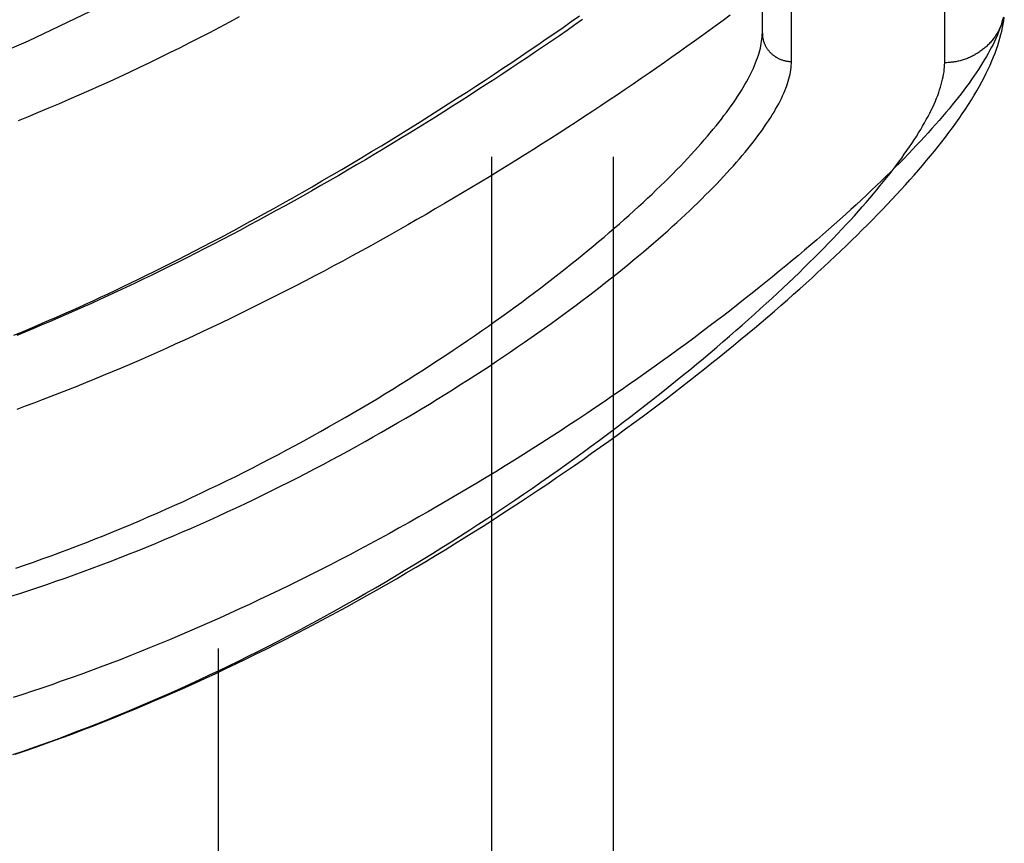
# Model space of a CAD drawing. Header units: inches. Extents: x 0 to 189, y 0 to 122.
# Tile 84 of 226: x 39.5 to 40.512, y 76.885 to 77.732. Entities that reach past the tile are written whole.
import ezdxf

# ---------------------------------------------------------------- set-up
doc = ezdxf.new("R2010")
doc.units = ezdxf.units.IN
doc.header["$LTSCALE"] = 10.388889
doc.header["$MEASUREMENT"] = 0
doc.linetypes.add('HIDDEN', pattern=[0.2, 0.1, -0.1])
for name, color, linetype in [('DEFAULT_2', 8, 'HIDDEN'), ('LEFTHAND_DOOR_ASSEMBLY', 7, 'CONTINUOUS'), ('SUBPANEL', 7, 'CONTINUOUS')]:
    doc.layers.add(name, color=color, linetype=linetype)

msp = doc.modelspace()

# ---------------------------------------------------------------- linework, layer by layer
at = {"layer": 'DEFAULT_2', "color": 8, "linetype": 'HIDDEN'}
msp.add_line((39.704, 36.5685), (39.704, 81.6725), dxfattribs=at)
at = {"layer": 'LEFTHAND_DOOR_ASSEMBLY', "color": 8, "linetype": 'HIDDEN'}
for p, q in [((40.2933, 77.6889), (40.2933, 78.8021)), ((40.2633, 77.7183), (40.2633, 78.7727)), ((40.4508, 77.6877), (40.4508, 77.7455))]:
    msp.add_line(p, q, dxfattribs=at)
for points in [[(40.5111, 77.7344), (40.5104, 77.7319), (40.5097, 77.7292), (40.5089, 77.7266), (40.5079, 77.7238), (40.5069, 77.7211), (40.5058, 77.7183), (40.5046, 77.7154), (40.5033, 77.7125), (40.502, 77.7096), (40.5005, 77.7065), (40.4989, 77.7035), (40.4973, 77.7004), (40.4956, 77.6972), (40.4937, 77.6941), (40.4918, 77.6908), (40.4898, 77.6875), (40.4877, 77.6842), (40.4855, 77.6808), (40.4832, 77.6773), (40.4809, 77.6738), (40.4784, 77.6703), (40.4758, 77.6667), (40.4732, 77.6631), (40.4704, 77.6594), (40.4676, 77.6557), (40.4646, 77.6519), (40.4616, 77.648), (40.4585, 77.6442), (40.4553, 77.6402), (40.4519, 77.6363), (40.4485, 77.6322), (40.445, 77.6282), (40.4414, 77.624), (40.4377, 77.6199), (40.4339, 77.6156), (40.43, 77.6114), (40.426, 77.607), (40.4219, 77.6027), (40.4178, 77.5983), (40.4135, 77.5938), (40.4091, 77.5893), (40.4046, 77.5847), (40.4, 77.5801), (40.3953, 77.5755), (40.3906, 77.5708), (40.3857, 77.566), (40.3807, 77.5612), (40.3756, 77.5564), (40.3705, 77.5515), (40.3652, 77.5466), (40.3598, 77.5416), (40.3543, 77.5366), (40.3487, 77.5315), (40.3431, 77.5264), (40.3373, 77.5213), (40.3314, 77.5161), (40.3254, 77.5108), (40.3193, 77.5056), (40.3131, 77.5002), (40.3068, 77.4949), (40.3005, 77.4895), (40.294, 77.4841), (40.2874, 77.4786), (40.2807, 77.4731), (40.2739, 77.4675), (40.267, 77.462), (40.2601, 77.4564), (40.253, 77.4507), (40.2458, 77.445), (40.2385, 77.4393), (40.2311, 77.4336), (40.2237, 77.4278), (40.2161, 77.422), (40.2084, 77.4162), (40.2007, 77.4104), (40.1928, 77.4045), (40.1849, 77.3986), (40.1768, 77.3927), (40.1687, 77.3868), (40.1605, 77.3809), (40.1522, 77.3749), (40.1438, 77.3689), (40.1353, 77.3629), (40.1267, 77.3569), (40.1181, 77.3509), (40.1093, 77.3449), (40.1005, 77.3389), (40.0916, 77.3329), (40.0827, 77.3269), (40.0736, 77.3208), (40.0645, 77.3148), (40.0553, 77.3088), (40.046, 77.3028), (40.0367, 77.2968), (40.0273, 77.2908), (40.0178, 77.2848), (40.0083, 77.2788), (39.9987, 77.2729), (39.9891, 77.267), (39.9794, 77.2611), (39.9696, 77.2552), (39.9598, 77.2493), (39.9499, 77.2435), (39.94, 77.2377), (39.9301, 77.2319), (39.9201, 77.2261), (39.9101, 77.2204), (39.9, 77.2148), (39.8899, 77.2091), (39.8798, 77.2035), (39.8696, 77.198), (39.8594, 77.1925), (39.8492, 77.187), (39.839, 77.1816), (39.8287, 77.1763), (39.8185, 77.171), (39.8082, 77.1657), (39.7979, 77.1605), (39.7876, 77.1554), (39.7773, 77.1503), (39.767, 77.1453), (39.7566, 77.1403), (39.7463, 77.1354), (39.736, 77.1305), (39.7257, 77.1258), (39.7154, 77.1211), (39.7051, 77.1164), (39.6948, 77.1118), (39.6845, 77.1073), (39.6743, 77.1029), (39.664, 77.0985), (39.6538, 77.0942), (39.6435, 77.0899), (39.6333, 77.0857), (39.6232, 77.0816), (39.613, 77.0776), (39.6029, 77.0736), (39.5927, 77.0698), (39.5826, 77.0659), (39.5726, 77.0622), (39.5625, 77.0585), (39.5525, 77.0549), (39.5425, 77.0514), (39.5326, 77.0479), (39.5226, 77.0445), (39.5127, 77.0412), (39.5028, 77.0379), (39.493, 77.0347)], [(39.4936, 77.4073), (39.5009, 77.4103), (39.5081, 77.4133), (39.5154, 77.4164), (39.5228, 77.4196), (39.5301, 77.4227), (39.5375, 77.426), (39.545, 77.4292), (39.5524, 77.4326), (39.56, 77.4359), (39.5675, 77.4394), (39.5752, 77.4429), (39.5828, 77.4464), (39.5906, 77.45), (39.5984, 77.4537), (39.6062, 77.4574), (39.6141, 77.4612), (39.622, 77.4651), (39.63, 77.469), (39.6381, 77.473), (39.6462, 77.477), (39.6544, 77.4811), (39.6628, 77.4854), (39.6712, 77.4897), (39.6797, 77.4941), (39.6883, 77.4985), (39.697, 77.5031), (39.7058, 77.5077), (39.7146, 77.5124), (39.7236, 77.5173), (39.7327, 77.5222), (39.742, 77.5273), (39.7514, 77.5324), (39.7609, 77.5377), (39.7706, 77.5431), (39.7804, 77.5487), (39.7903, 77.5543), (39.8004, 77.5601), (39.8105, 77.566), (39.8207, 77.5719), (39.8309, 77.5779), (39.8412, 77.584), (39.8514, 77.5901), (39.8615, 77.5962), (39.8716, 77.6023), (39.8816, 77.6084), (39.8916, 77.6146), (39.9015, 77.6207), (39.9113, 77.6269), (39.9211, 77.633), (39.9308, 77.6391), (39.9404, 77.6453), (39.95, 77.6514), (39.9594, 77.6575), (39.9688, 77.6637), (39.9782, 77.6698), (39.9874, 77.6759), (39.9966, 77.6819), (40.0056, 77.688), (40.0146, 77.694), (40.0236, 77.7001), (40.0324, 77.7061), (40.0411, 77.7121), (40.0498, 77.718), (40.0584, 77.724), (40.0668, 77.7299), (40.0752, 77.7358)], [(39.4951, 76.9765), (39.5052, 76.9799), (39.5153, 76.9834), (39.5255, 76.987), (39.5357, 76.9907), (39.5459, 76.9944), (39.5562, 76.9982), (39.5664, 77.0021), (39.5767, 77.0061), (39.587, 77.0101), (39.5973, 77.0143), (39.6077, 77.0185), (39.618, 77.0227), (39.6284, 77.0271), (39.6387, 77.0315), (39.6491, 77.036), (39.6595, 77.0405), (39.6699, 77.0451), (39.6803, 77.0498), (39.6907, 77.0546), (39.7012, 77.0595), (39.7116, 77.0644), (39.722, 77.0693), (39.7324, 77.0744), (39.7428, 77.0795), (39.7532, 77.0846), (39.7636, 77.0899), (39.774, 77.0952), (39.7844, 77.1005), (39.7948, 77.1059), (39.8051, 77.1114), (39.8154, 77.1169), (39.8257, 77.1225), (39.836, 77.1281), (39.8463, 77.1337), (39.8565, 77.1395), (39.8667, 77.1452), (39.8769, 77.151), (39.887, 77.1569), (39.8971, 77.1628), (39.9072, 77.1687), (39.9172, 77.1747), (39.9271, 77.1807), (39.9371, 77.1867), (39.9469, 77.1928), (39.9568, 77.1989), (39.9665, 77.205), (39.9762, 77.2111), (39.9859, 77.2173), (39.9955, 77.2235), (40.005, 77.2297), (40.0145, 77.2359), (40.0239, 77.2421), (40.0333, 77.2484), (40.0426, 77.2546), (40.0518, 77.2609), (40.0609, 77.2672), (40.07, 77.2734), (40.0789, 77.2797), (40.0878, 77.286), (40.0967, 77.2922), (40.1054, 77.2985), (40.1141, 77.3047), (40.1227, 77.311), (40.1311, 77.3172), (40.1396, 77.3235), (40.1479, 77.3297), (40.1561, 77.3359), (40.1643, 77.3421), (40.1723, 77.3482), (40.1803, 77.3544), (40.1882, 77.3605), (40.196, 77.3666), (40.2037, 77.3727), (40.2113, 77.3788), (40.2189, 77.3848), (40.2263, 77.3909), (40.2336, 77.3968), (40.2409, 77.4028), (40.248, 77.4088), (40.2551, 77.4147), (40.262, 77.4206), (40.2689, 77.4264), (40.2757, 77.4322), (40.2824, 77.438), (40.289, 77.4438), (40.2955, 77.4495), (40.3019, 77.4552), (40.3082, 77.4609), (40.3144, 77.4665), (40.3205, 77.4721), (40.3265, 77.4777), (40.3325, 77.4832), (40.3383, 77.4887), (40.3441, 77.4941), (40.3497, 77.4996), (40.3553, 77.505), (40.3608, 77.5103), (40.3661, 77.5156), (40.3714, 77.5209), (40.3766, 77.5262), (40.3818, 77.5314), (40.3868, 77.5366), (40.3917, 77.5418), (40.3965, 77.5469), (40.4013, 77.552), (40.406, 77.5571), (40.4105, 77.5621), (40.415, 77.5671), (40.4194, 77.5721), (40.4238, 77.5771), (40.428, 77.582), (40.4321, 77.587), (40.4362, 77.5918), (40.4402, 77.5967), (40.444, 77.6016), (40.4478, 77.6064), (40.4516, 77.6112), (40.4552, 77.616), (40.4587, 77.6208), (40.4622, 77.6256), (40.4656, 77.6304), (40.4689, 77.6352), (40.4721, 77.64), (40.4752, 77.6448), (40.4782, 77.6496), (40.4811, 77.6543), (40.4838, 77.6589), (40.4865, 77.6635), (40.4889, 77.668), (40.4913, 77.6725), (40.4935, 77.6768), (40.4956, 77.6811), (40.4975, 77.6853), (40.4993, 77.6895), (40.501, 77.6936), (40.5026, 77.6976), (40.504, 77.7015), (40.5053, 77.7054), (40.5065, 77.7092), (40.5076, 77.7129), (40.5086, 77.7166), (40.5095, 77.7202), (40.5103, 77.7238), (40.511, 77.7273), (40.5116, 77.7307), (40.5121, 77.734)], [(40.2301, 77.7364), (40.2229, 77.7311), (40.2157, 77.7258), (40.2083, 77.7205), (40.2009, 77.7151), (40.1934, 77.7097), (40.1858, 77.7042), (40.1782, 77.6988), (40.1704, 77.6933), (40.1626, 77.6878), (40.1547, 77.6823), (40.1468, 77.6768), (40.1387, 77.6713), (40.1306, 77.6657), (40.1224, 77.6602), (40.1142, 77.6546), (40.1058, 77.649), (40.0974, 77.6434), (40.089, 77.6378), (40.0804, 77.6322), (40.0718, 77.6266), (40.0632, 77.6209), (40.0545, 77.6153), (40.0457, 77.6097), (40.0369, 77.6041), (40.028, 77.5984), (40.019, 77.5928), (40.01, 77.5872), (40.001, 77.5816), (39.9919, 77.576), (39.9827, 77.5704), (39.9736, 77.5648), (39.9643, 77.5593), (39.9551, 77.5537), (39.9457, 77.5482), (39.9364, 77.5427), (39.927, 77.5372), (39.9176, 77.5317), (39.9082, 77.5263), (39.8987, 77.5208), (39.8892, 77.5154), (39.8797, 77.5101), (39.8702, 77.5047), (39.8606, 77.4994), (39.851, 77.4941), (39.8414, 77.4889), (39.8318, 77.4837), (39.8222, 77.4786), (39.8126, 77.4734), (39.803, 77.4684), (39.7934, 77.4633), (39.7837, 77.4583), (39.7741, 77.4534), (39.7645, 77.4485), (39.7549, 77.4436), (39.7453, 77.4388), (39.7357, 77.4341), (39.7262, 77.4294), (39.7166, 77.4247), (39.7071, 77.4201), (39.6976, 77.4156), (39.6881, 77.4111), (39.6786, 77.4067), (39.6692, 77.4023), (39.6597, 77.398), (39.6504, 77.3938), (39.641, 77.3896), (39.6317, 77.3855), (39.6224, 77.3814), (39.6131, 77.3774), (39.6039, 77.3735), (39.5947, 77.3696), (39.5856, 77.3658), (39.5765, 77.362), (39.5675, 77.3584), (39.5584, 77.3547), (39.5495, 77.3512), (39.5406, 77.3477), (39.5317, 77.3442), (39.5228, 77.3409), (39.5141, 77.3376), (39.5053, 77.3343), (39.4966, 77.3311)], [(39.4983, 77.6282), (39.5087, 77.6325), (39.5191, 77.6368), (39.5296, 77.6411), (39.54, 77.6455), (39.5504, 77.65), (39.5608, 77.6545), (39.5712, 77.6591), (39.5816, 77.6638), (39.592, 77.6685), (39.6024, 77.6732), (39.6127, 77.6781), (39.6231, 77.683), (39.6334, 77.6879), (39.6437, 77.6929), (39.6541, 77.698), (39.6644, 77.7031), (39.6746, 77.7083), (39.6849, 77.7136), (39.6952, 77.7189), (39.7054, 77.7242), (39.7156, 77.7297), (39.7258, 77.7352)], [(40.0785, 77.732), (40.0706, 77.7265), (40.0626, 77.7209), (40.0546, 77.7154), (40.0465, 77.7098), (40.0383, 77.7043), (40.0301, 77.6987), (40.0218, 77.6931), (40.0134, 77.6875), (40.005, 77.6819), (39.9966, 77.6763), (39.9881, 77.6707), (39.9795, 77.6652), (39.9709, 77.6596), (39.9622, 77.654), (39.9535, 77.6484), (39.9447, 77.6428), (39.9359, 77.6373), (39.9271, 77.6317), (39.9182, 77.6262), (39.9093, 77.6207), (39.9004, 77.6151), (39.8914, 77.6097), (39.8824, 77.6042), (39.8733, 77.5987), (39.8643, 77.5933), (39.8552, 77.5879), (39.8461, 77.5825), (39.8369, 77.5772), (39.8278, 77.5718), (39.8186, 77.5665), (39.8094, 77.5613), (39.8002, 77.556), (39.791, 77.5508), (39.7818, 77.5457), (39.7726, 77.5405), (39.7634, 77.5355), (39.7542, 77.5304), (39.745, 77.5254), (39.7358, 77.5205), (39.7266, 77.5155), (39.7174, 77.5107), (39.7082, 77.5059), (39.699, 77.5011), (39.6899, 77.4964), (39.6808, 77.4917), (39.6717, 77.4871), (39.6626, 77.4826), (39.6535, 77.478), (39.6445, 77.4736), (39.6355, 77.4692), (39.6265, 77.4649), (39.6176, 77.4606), (39.6087, 77.4564), (39.5998, 77.4522), (39.591, 77.4481), (39.5822, 77.4441), (39.5734, 77.4401), (39.5647, 77.4362), (39.556, 77.4324), (39.5474, 77.4286), (39.5388, 77.4249), (39.5303, 77.4212), (39.5218, 77.4176), (39.5133, 77.4141), (39.5049, 77.4106), (39.4966, 77.4072)], [(40.5109, 77.7323), (40.5106, 77.7313), (40.5103, 77.7302), (40.5099, 77.7291), (40.5095, 77.7281), (40.5091, 77.727), (40.5087, 77.726), (40.5083, 77.725), (40.5078, 77.7239), (40.5073, 77.7229), (40.5068, 77.7219), (40.5063, 77.7209), (40.5058, 77.7199), (40.5053, 77.7189), (40.5047, 77.718), (40.5041, 77.717), (40.5035, 77.7161), (40.5029, 77.7151), (40.5022, 77.7142), (40.5016, 77.7133), (40.5009, 77.7124), (40.5002, 77.7115), (40.4995, 77.7106), (40.4988, 77.7097), (40.4981, 77.7089), (40.4973, 77.7081), (40.4965, 77.7072), (40.4957, 77.7064), (40.4949, 77.7056), (40.4941, 77.7048), (40.4933, 77.7041), (40.4925, 77.7033), (40.4916, 77.7026), (40.4907, 77.7019), (40.4898, 77.7011), (40.4889, 77.7005), (40.488, 77.6998), (40.4871, 77.6991), (40.4862, 77.6985), (40.4852, 77.6979), (40.4843, 77.6972), (40.4833, 77.6967), (40.4823, 77.6961), (40.4813, 77.6955), (40.4803, 77.695), (40.4793, 77.6945), (40.4783, 77.694), (40.4773, 77.6935), (40.4762, 77.693), (40.4752, 77.6926), (40.4741, 77.6921), (40.4731, 77.6917), (40.472, 77.6913), (40.4709, 77.691), (40.4698, 77.6906), (40.4688, 77.6903), (40.4677, 77.69), (40.4666, 77.6897), (40.4655, 77.6894), (40.4643, 77.6892), (40.4632, 77.6889), (40.4621, 77.6887), (40.461, 77.6885), (40.4599, 77.6883), (40.4587, 77.6882), (40.4576, 77.6881), (40.4565, 77.6879), (40.4553, 77.6879), (40.4542, 77.6878), (40.453, 77.6877), (40.4519, 77.6877), (40.4508, 77.6877)], [(39.4956, 77.1677), (39.5047, 77.1708), (39.5138, 77.174), (39.5229, 77.1772), (39.532, 77.1805), (39.5411, 77.1838), (39.5502, 77.1872), (39.5592, 77.1907), (39.5683, 77.1942), (39.5774, 77.1978), (39.5865, 77.2014), (39.5956, 77.2051), (39.6047, 77.2089), (39.6138, 77.2126), (39.6229, 77.2165), (39.6319, 77.2204), (39.641, 77.2244), (39.65, 77.2284), (39.6591, 77.2324), (39.6681, 77.2365), (39.6771, 77.2407), (39.6861, 77.2449), (39.695, 77.2492), (39.704, 77.2535), (39.7129, 77.2578), (39.7218, 77.2622), (39.7306, 77.2666), (39.7395, 77.2711), (39.7483, 77.2756), (39.757, 77.2802), (39.7658, 77.2847), (39.7745, 77.2894), (39.7831, 77.294), (39.7917, 77.2987), (39.8003, 77.3034), (39.8089, 77.3082), (39.8173, 77.313), (39.8258, 77.3178), (39.8342, 77.3226), (39.8425, 77.3275), (39.8508, 77.3323), (39.859, 77.3372), (39.8672, 77.3421), (39.8753, 77.3471), (39.8833, 77.352), (39.8913, 77.357), (39.8992, 77.3619), (39.9071, 77.3669), (39.9149, 77.3719), (39.9226, 77.3769), (39.9302, 77.3819), (39.9378, 77.3869), (39.9453, 77.3919), (39.9527, 77.3969), (39.9601, 77.4018), (39.9673, 77.4068), (39.9745, 77.4118), (39.9816, 77.4168), (39.9887, 77.4218), (39.9956, 77.4267), (40.0025, 77.4317), (40.0093, 77.4366), (40.016, 77.4415), (40.0226, 77.4464), (40.0291, 77.4513), (40.0355, 77.4562), (40.0419, 77.4611), (40.0482, 77.4659), (40.0543, 77.4707), (40.0604, 77.4755), (40.0664, 77.4803), (40.0723, 77.485), (40.0781, 77.4897), (40.0838, 77.4944), (40.0895, 77.4991), (40.095, 77.5037), (40.1005, 77.5083), (40.1058, 77.5129), (40.1111, 77.5174), (40.1163, 77.5219), (40.1213, 77.5264), (40.1263, 77.5308), (40.1312, 77.5353), (40.136, 77.5396), (40.1407, 77.544), (40.1453, 77.5483), (40.1499, 77.5526), (40.1543, 77.5568), (40.1586, 77.561), (40.1629, 77.5651), (40.167, 77.5693), (40.1711, 77.5733), (40.1751, 77.5774), (40.179, 77.5814), (40.1828, 77.5853), (40.1865, 77.5893), (40.1901, 77.5932), (40.1936, 77.597), (40.197, 77.6008), (40.2003, 77.6046), (40.2036, 77.6083), (40.2068, 77.612), (40.2098, 77.6156), (40.2128, 77.6192), (40.2157, 77.6227), (40.2185, 77.6263), (40.2212, 77.6297), (40.2238, 77.6332), (40.2264, 77.6365), (40.2288, 77.6399), (40.2312, 77.6432), (40.2335, 77.6464), (40.2357, 77.6496), (40.2378, 77.6528), (40.2398, 77.6559), (40.2417, 77.659), (40.2436, 77.6621), (40.2453, 77.6651), (40.247, 77.668), (40.2486, 77.671), (40.2501, 77.6738), (40.2516, 77.6767), (40.2529, 77.6794), (40.2542, 77.6822), (40.2553, 77.6849), (40.2564, 77.6876), (40.2574, 77.6902), (40.2584, 77.6928), (40.2592, 77.6953), (40.26, 77.6978), (40.2607, 77.7002), (40.2613, 77.7026), (40.2618, 77.705), (40.2622, 77.7073), (40.2626, 77.7096), (40.2629, 77.7118), (40.2631, 77.714), (40.2632, 77.7162), (40.2633, 77.7183)], [(40.2633, 77.7183), (40.2633, 77.7177), (40.2633, 77.717), (40.2633, 77.7164), (40.2634, 77.7158), (40.2634, 77.7151), (40.2635, 77.7145), (40.2636, 77.7139), (40.2637, 77.7132), (40.2638, 77.7126), (40.264, 77.712), (40.2641, 77.7113), (40.2643, 77.7107), (40.2644, 77.7101), (40.2646, 77.7095), (40.2648, 77.7089), (40.2651, 77.7083), (40.2653, 77.7077), (40.2655, 77.7071), (40.2658, 77.7065), (40.2661, 77.7059), (40.2663, 77.7053), (40.2666, 77.7048), (40.2669, 77.7042), (40.2673, 77.7036), (40.2676, 77.7031), (40.2679, 77.7025), (40.2683, 77.702), (40.2687, 77.7015), (40.2691, 77.7009), (40.2695, 77.7004), (40.2699, 77.6999), (40.2703, 77.6994), (40.2707, 77.6989), (40.2711, 77.6985), (40.2716, 77.698), (40.272, 77.6975), (40.2725, 77.6971), (40.273, 77.6967), (40.2735, 77.6962), (40.274, 77.6958), (40.2745, 77.6954), (40.275, 77.695), (40.2755, 77.6946), (40.276, 77.6943), (40.2766, 77.6939), (40.2771, 77.6935), (40.2777, 77.6932), (40.2783, 77.6929), (40.2788, 77.6926), (40.2794, 77.6923), (40.28, 77.692), (40.2806, 77.6917), (40.2812, 77.6914), (40.2818, 77.6912), (40.2824, 77.6909), (40.283, 77.6907), (40.2836, 77.6905), (40.2842, 77.6903), (40.2849, 77.6901), (40.2855, 77.6899), (40.2861, 77.6898), (40.2868, 77.6896), (40.2874, 77.6895), (40.288, 77.6894), (40.2887, 77.6893), (40.2893, 77.6892), (40.29, 77.6891), (40.2906, 77.689), (40.2913, 77.689), (40.2919, 77.689), (40.2926, 77.6889), (40.2933, 77.6889)], [(39.4905, 77.1388), (39.4998, 77.1418), (39.5091, 77.1448), (39.5184, 77.1479), (39.5277, 77.1511), (39.537, 77.1543), (39.5463, 77.1575), (39.5556, 77.1608), (39.5649, 77.1642), (39.5742, 77.1677), (39.5835, 77.1711), (39.5928, 77.1747), (39.6022, 77.1783), (39.6115, 77.182), (39.6208, 77.1857), (39.63, 77.1894), (39.6393, 77.1932), (39.6486, 77.1971), (39.6579, 77.201), (39.6671, 77.205), (39.6763, 77.209), (39.6855, 77.2131), (39.6947, 77.2172), (39.7039, 77.2213), (39.713, 77.2256), (39.7222, 77.2298), (39.7312, 77.2341), (39.7403, 77.2384), (39.7493, 77.2428), (39.7584, 77.2472), (39.7673, 77.2517), (39.7763, 77.2562), (39.7852, 77.2607), (39.794, 77.2652), (39.8028, 77.2698), (39.8116, 77.2744), (39.8203, 77.2791), (39.829, 77.2838), (39.8377, 77.2885), (39.8463, 77.2932), (39.8548, 77.298), (39.8633, 77.3027), (39.8717, 77.3075), (39.88, 77.3123), (39.8883, 77.3172), (39.8966, 77.322), (39.9048, 77.3269), (39.9129, 77.3317), (39.9209, 77.3366), (39.9289, 77.3415), (39.9368, 77.3464), (39.9446, 77.3513), (39.9524, 77.3562), (39.9601, 77.3611), (39.9677, 77.366), (39.9752, 77.3709), (39.9826, 77.3757), (39.99, 77.3806), (39.9973, 77.3855), (40.0045, 77.3904), (40.0117, 77.3953), (40.0187, 77.4001), (40.0257, 77.405), (40.0325, 77.4098), (40.0393, 77.4146), (40.046, 77.4194), (40.0527, 77.4242), (40.0592, 77.429), (40.0656, 77.4337), (40.072, 77.4384), (40.0782, 77.4432), (40.0844, 77.4478), (40.0905, 77.4525), (40.0965, 77.4571), (40.1024, 77.4618), (40.1082, 77.4663), (40.1139, 77.4709), (40.1195, 77.4754), (40.1251, 77.4799), (40.1305, 77.4844), (40.1359, 77.4889), (40.1411, 77.4933), (40.1463, 77.4977), (40.1514, 77.502), (40.1563, 77.5063), (40.1612, 77.5106), (40.166, 77.5149), (40.1707, 77.5191), (40.1753, 77.5233), (40.1799, 77.5274), (40.1843, 77.5315), (40.1886, 77.5356), (40.1929, 77.5397), (40.197, 77.5437), (40.2011, 77.5476), (40.205, 77.5516), (40.2089, 77.5555), (40.2127, 77.5593), (40.2164, 77.5631), (40.22, 77.5669), (40.2235, 77.5706), (40.2269, 77.5743), (40.2303, 77.578), (40.2335, 77.5816), (40.2367, 77.5852), (40.2398, 77.5887), (40.2427, 77.5922), (40.2456, 77.5957), (40.2484, 77.5991), (40.2511, 77.6025), (40.2538, 77.6058), (40.2563, 77.6091), (40.2588, 77.6123), (40.2611, 77.6156), (40.2634, 77.6187), (40.2656, 77.6219), (40.2677, 77.625), (40.2697, 77.628), (40.2717, 77.631), (40.2735, 77.634), (40.2753, 77.6369), (40.277, 77.6398), (40.2786, 77.6426), (40.2801, 77.6454), (40.2815, 77.6482), (40.2829, 77.6509), (40.2841, 77.6536), (40.2853, 77.6562), (40.2864, 77.6588), (40.2874, 77.6614), (40.2884, 77.6639), (40.2892, 77.6664), (40.29, 77.6688), (40.2907, 77.6712), (40.2913, 77.6736), (40.2918, 77.6759), (40.2922, 77.6781), (40.2926, 77.6804), (40.2929, 77.6826), (40.2931, 77.6847), (40.2932, 77.6869), (40.2933, 77.6889)], [(39.4925, 76.976), (39.5022, 76.9793), (39.5119, 76.9826), (39.5215, 76.9861), (39.5312, 76.9895), (39.5408, 76.993), (39.5503, 76.9966), (39.5599, 77.0003), (39.5695, 77.004), (39.5791, 77.0077), (39.5886, 77.0115), (39.5982, 77.0154), (39.6078, 77.0194), (39.6174, 77.0234), (39.627, 77.0274), (39.6366, 77.0316), (39.6462, 77.0358), (39.6559, 77.04), (39.6656, 77.0444), (39.6753, 77.0488), (39.685, 77.0533), (39.6948, 77.0579), (39.7047, 77.0626), (39.7146, 77.0674), (39.7246, 77.0722), (39.7346, 77.0772), (39.7447, 77.0822), (39.7548, 77.0873), (39.7649, 77.0925), (39.7751, 77.0978), (39.7852, 77.1031), (39.7953, 77.1085), (39.8054, 77.114), (39.8155, 77.1195), (39.8256, 77.125), (39.8356, 77.1306), (39.8456, 77.1363), (39.8556, 77.142), (39.8655, 77.1477), (39.8754, 77.1535), (39.8852, 77.1593), (39.8951, 77.1652), (39.9048, 77.1711), (39.9146, 77.177), (39.9242, 77.183), (39.9339, 77.189), (39.9434, 77.195), (39.9529, 77.2011), (39.9624, 77.2071), (39.9718, 77.2132), (39.9811, 77.2193), (39.9904, 77.2255), (39.9996, 77.2316), (40.0087, 77.2377), (40.0178, 77.2439), (40.0268, 77.2501), (40.0357, 77.2562), (40.0445, 77.2624), (40.0532, 77.2686), (40.0619, 77.2748), (40.0705, 77.2809), (40.079, 77.2871), (40.0874, 77.2933), (40.0958, 77.2994), (40.104, 77.3056), (40.1122, 77.3117), (40.1202, 77.3178), (40.1282, 77.3239), (40.1361, 77.3299), (40.1439, 77.336), (40.1515, 77.342), (40.1591, 77.348), (40.1666, 77.354), (40.174, 77.36), (40.1813, 77.3659), (40.1886, 77.3718), (40.1957, 77.3777), (40.2027, 77.3835), (40.2096, 77.3893), (40.2164, 77.3951), (40.2231, 77.4008), (40.2297, 77.4065), (40.2362, 77.4122), (40.2426, 77.4178), (40.2489, 77.4234), (40.2551, 77.4289), (40.2612, 77.4344), (40.2672, 77.4399), (40.2731, 77.4453), (40.2789, 77.4507), (40.2846, 77.456), (40.2902, 77.4613), (40.2957, 77.4665), (40.3011, 77.4717), (40.3064, 77.4769), (40.3116, 77.482), (40.3167, 77.487), (40.3216, 77.492), (40.3265, 77.497), (40.3313, 77.5019), (40.336, 77.5068), (40.3406, 77.5116), (40.3451, 77.5163), (40.3495, 77.5211), (40.3538, 77.5257), (40.358, 77.5303), (40.3621, 77.5349), (40.3661, 77.5394), (40.37, 77.5439), (40.3738, 77.5483), (40.3775, 77.5527), (40.3811, 77.557), (40.3846, 77.5612), (40.388, 77.5654), (40.3913, 77.5696), (40.3946, 77.5737), (40.3977, 77.5777), (40.4008, 77.5818), (40.4037, 77.5857), (40.4066, 77.5896), (40.4093, 77.5935), (40.412, 77.5972), (40.4146, 77.601), (40.4171, 77.6047), (40.4195, 77.6083), (40.4218, 77.6119), (40.424, 77.6155), (40.4261, 77.619), (40.4281, 77.6224), (40.4301, 77.6258), (40.4319, 77.6291), (40.4337, 77.6324), (40.4354, 77.6356), (40.437, 77.6388), (40.4385, 77.642), (40.4399, 77.645), (40.4412, 77.6481), (40.4424, 77.6511), (40.4436, 77.654), (40.4447, 77.6569), (40.4456, 77.6597), (40.4465, 77.6625), (40.4473, 77.6652), (40.448, 77.6679), (40.4487, 77.6706), (40.4492, 77.6732), (40.4497, 77.6757), (40.4501, 77.6782), (40.4504, 77.6806), (40.4506, 77.683), (40.4507, 77.6854), (40.4508, 77.6877)]]:
    msp.add_lwpolyline(points, dxfattribs=at)
msp.add_arc((38.678, 79.5296), 2, 280.3342, 312.7959, dxfattribs=at)
at = {"layer": 'SUBPANEL', "color": 8, "linetype": 'HIDDEN'}
for p, q in [((39.9853, 39.1518), (39.9853, 79.0893)), ((40.1103, 39.1518), (40.1103, 79.0893))]:
    msp.add_line(p, q, dxfattribs=at)

doc.saveas('drawing.dxf')
